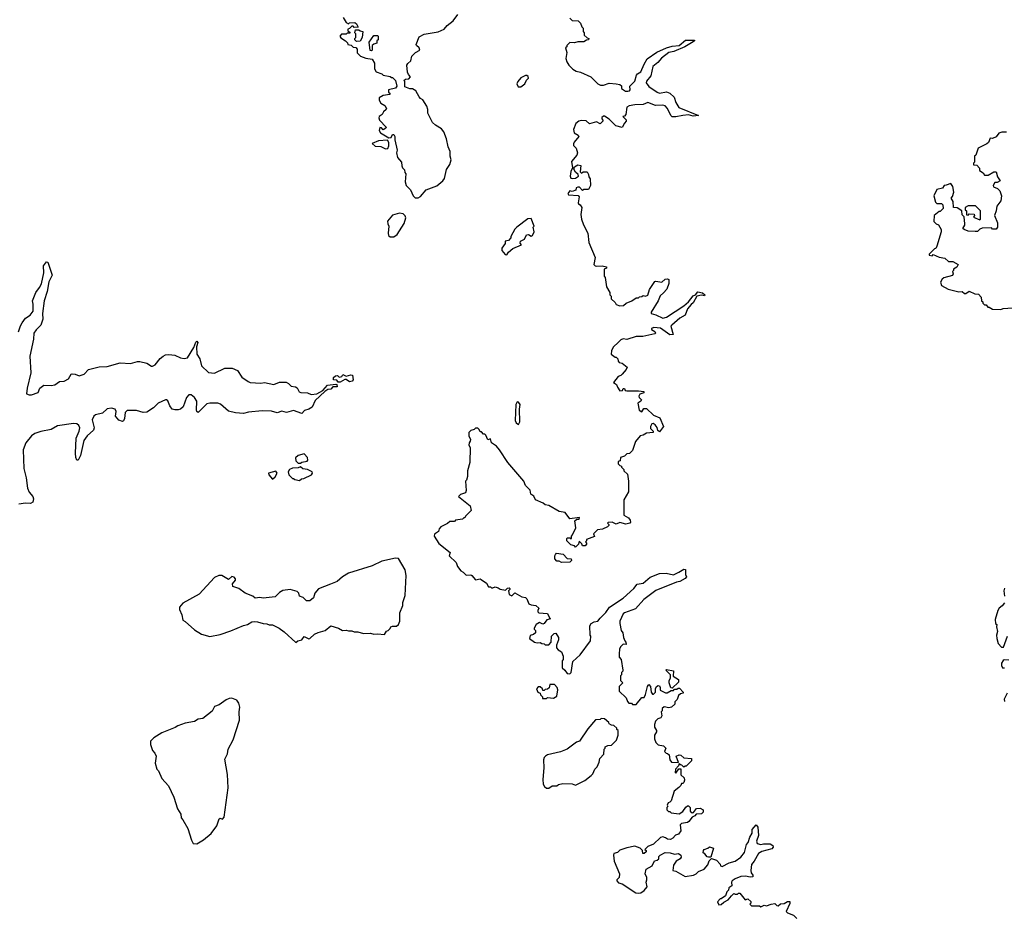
# Model space of a CAD drawing. Extents: x 2528690 to 2677062, y 911844 to 1023253.
# Tile 117 of 145: x 2646524 to 2654975, y 925031 to 932727. Entities that reach past the tile are written whole.
import ezdxf

# ---------------------------------------------------------------- set-up
doc = ezdxf.new("R2010")
doc.units = 0

msp = doc.modelspace()

# ---------------------------------------------------------------- linework, layer by layer
at = {"layer": '0CON10XD'}
for points in [[(2649300, 932745), (2649325, 932702.5), (2649345, 932690), (2649355, 932700), (2649401.7, 932701.7), (2649415, 932690), (2649428.3, 932661.7), (2649395, 932660), (2649385, 932670), (2649375, 932670), (2649355, 932650), (2649340, 932645), (2649341.7, 932631.7), (2649358.3, 932618.3), (2649358.3, 932611.7), (2649335, 932610), (2649325, 932602.5), (2649285, 932602.5), (2649272.5, 932585), (2649280.7, 932570.7), (2649320, 932545), (2649337, 932527), (2649340, 932515), (2649368.3, 932508.3), (2649385, 932490), (2649408.3, 932488.3), (2649420, 932475), (2649421.7, 932441.7), (2649450, 932415), (2649495, 932397.5), (2649548.3, 932388.3), (2649570, 932355), (2649570, 932305), (2649585, 932280), (2649631.7, 932261.7), (2649645, 932250), (2649705, 932240), (2649715, 932230), (2649725, 932230), (2649750, 932205), (2649760, 932155), (2649750, 932140), (2649690, 932125), (2649690, 932105), (2649700, 932095), (2649700, 932085), (2649643.6, 932076.4), (2649610, 932055), (2649610, 932035), (2649625, 932010), (2649659.3, 931989.3), (2649672.5, 931965), (2649670, 931955), (2649647.5, 931935), (2649635, 931912.5), (2649610, 931895), (2649607.5, 931885), (2649613.6, 931863.6), (2649670, 931805), (2649667.5, 931795), (2649645, 931782.5), (2649628.3, 931798.3), (2649615, 931800), (2649610, 931775), (2649620, 931755), (2649693, 931713), (2649713.6, 931716.4), (2649725, 931740), (2649735, 931740), (2649742.5, 931725), (2649742.5, 931695), (2649763, 931607), (2649757.5, 931585), (2649767.5, 931545), (2649800, 931505), (2649803, 931473), (2649810, 931455), (2649827, 931437), (2649830, 931415), (2649837.5, 931405), (2649832.5, 931335), (2649842.5, 931305), (2649877.5, 931265), (2649900, 931215), (2649918.3, 931198.3), (2649945, 931197.5), (2649965, 931210), (2650014.2, 931265.8), (2650105, 931300.5), (2650155, 931342.5), (2650169.1, 931365), (2650188.1, 931441.9), (2650215, 931482.9), (2650227.2, 931525), (2650218.5, 931555), (2650219.4, 931595), (2650200.9, 931635), (2650187.5, 931705), (2650165.3, 931765.3), (2650145, 931791.1), (2650092.4, 931822.4), (2650067.5, 931845), (2650027.5, 931925), (2650026.7, 931955), (2650017.5, 931985), (2649985, 932040), (2649965, 932050), (2649953.6, 932063.6), (2649925, 932116.2), (2649895, 932133.3), (2649873, 932133), (2649830, 932150), (2649830, 932195), (2649822.5, 932205), (2649835, 932217.5), (2649865, 932220), (2649877.5, 932235), (2649860, 932255), (2649852.5, 932275), (2649847.5, 932335), (2649855, 932350), (2649880, 932375), (2649890, 932415), (2649922.5, 932445), (2649957.5, 932465), (2649952.5, 932485), (2649930, 932505), (2649927.5, 932515), (2649951.7, 932578.3), (2649995, 932602.5), (2650116.4, 932623.6), (2650167.5, 932645), (2650194.1, 932675.9), (2650245, 932717.5), (2650285, 932770)], [(2651245, 932740), (2651265, 932720), (2651318.3, 932718.3), (2651338.3, 932698.3), (2651350, 932665), (2651360, 932655), (2651360, 932625), (2651370, 932615), (2651370, 932595), (2651395, 932570), (2651410, 932565), (2651407, 932553), (2651388.3, 932551.7), (2651365, 932537.5), (2651315, 932537.5), (2651285, 932527.5), (2651245, 932530), (2651220, 932505), (2651220, 932495), (2651210, 932485), (2651220, 932445), (2651212.5, 932395), (2651220, 932365), (2651237, 932337), (2651271.7, 932301.7), (2651300, 932285), (2651336.4, 932276.4), (2651425, 932237.5), (2651487, 932177), (2651510, 932165), (2651536.4, 932163.6), (2651585, 932182.5), (2651645, 932177.5), (2651675, 932170), (2651688.3, 932158.3), (2651690, 932135), (2651725, 932114.3), (2651745, 932112), (2651757.5, 932115), (2651762.5, 932125), (2651760, 932155), (2651805, 932200), (2651819.3, 932250.7), (2651826.7, 932263.3), (2651855, 932280), (2651883.6, 932346.4), (2651910, 932390), (2651993, 932447), (2652075, 932484.2), (2652125, 932498.6), (2652185, 932506), (2652239.5, 932550.5), (2652315, 932550), (2652316.7, 932545), (2652305, 932536.7), (2652233.3, 932495), (2652137.5, 932455), (2652095, 932446), (2652032.1, 932397.9), (2652000, 932360), (2651958, 932325), (2651940, 932245), (2651905, 932200), (2651900.8, 932185), (2651923.2, 932153.2), (2651995, 932104.3), (2652015, 932097.5), (2652075, 932108), (2652105, 932096.7), (2652140.9, 932060.9), (2652157.1, 932015), (2652182.6, 931972.6), (2652350, 931905), (2652305, 931900), (2652265, 931910), (2652215, 931904), (2652155, 931892.5), (2652125, 931893.3), (2652112.5, 931905), (2652083.3, 931965), (2652065, 931986.2), (2652045, 931992), (2651981.5, 931991.5), (2651915, 932016.9), (2651875, 931999.2), (2651804.2, 931995.8), (2651755, 931986), (2651736.7, 931975), (2651727, 931913), (2651715, 931900), (2651700, 931895), (2651728.3, 931868.3), (2651730, 931855), (2651715, 931840), (2651695, 931802.5), (2651640, 931815), (2651585, 931872.5), (2651545, 931900), (2651535, 931900), (2651521.7, 931888.3), (2651520, 931875), (2651530, 931865), (2651530, 931855), (2651505, 931832.5), (2651475, 931850), (2651415, 931833.3), (2651385, 931857.5), (2651345, 931862.5), (2651323, 931857), (2651297.5, 931835), (2651277, 931783), (2651283.3, 931755), (2651316.4, 931736.4), (2651322.5, 931725), (2651282.5, 931675), (2651278.3, 931661.7), (2651278.3, 931648.3), (2651300, 931625), (2651312.5, 931585), (2651307.5, 931565), (2651261.7, 931508.3), (2651270, 931455), (2651253.3, 931425), (2651248.8, 931385), (2651255, 931367.5), (2651265, 931363.3), (2651295, 931367.5), (2651320, 931385), (2651318.3, 931398.3), (2651295, 931417.5), (2651280, 931445), (2651287, 931463), (2651315, 931480), (2651340, 931475), (2651335, 931420), (2651345, 931410), (2651361.7, 931421.7), (2651395, 931420), (2651407, 931397), (2651408.3, 931378.3), (2651421.7, 931361.7), (2651422.5, 931305), (2651405, 931270), (2651365, 931270), (2651355, 931260), (2651328.3, 931288.3), (2651315, 931290), (2651300, 931285), (2651297, 931263), (2651265, 931252.5), (2651245, 931257.5), (2651227.5, 931235), (2651235, 931223.8), (2651316.4, 931216.4), (2651327.5, 931207.5), (2651317.5, 931155), (2651320, 931145), (2651335, 931137.5), (2651350, 931115), (2651340, 931055), (2651346.7, 931015), (2651363.3, 930965), (2651400, 930895), (2651410, 930815), (2651464, 930685), (2651452.5, 930625), (2651462.9, 930612.9), (2651475, 930610), (2651523.6, 930613.6), (2651560, 930605), (2651560, 930595), (2651540, 930585), (2651540, 930525), (2651550, 930515), (2651560, 930435), (2651590, 930385), (2651590, 930365), (2651600, 930355), (2651601.7, 930331.7), (2651635, 930300), (2651645, 930282.5), (2651675, 930270), (2651707, 930273), (2651730, 930295), (2651777, 930313), (2651815, 930340), (2651835, 930340), (2651843, 930347), (2651865, 930350), (2651875, 930360), (2651895, 930353.3), (2651915, 930362.5), (2651929.3, 930410.7), (2651975, 930480), (2651985, 930483.3), (2652035, 930474.2), (2652065, 930498.8), (2652085, 930503.8), (2652096.7, 930496.7), (2652097, 930463), (2652077.5, 930412.5), (2652048.8, 930381.2), (2652022.6, 930357.4), (2652005.6, 930314.4), (2651945, 930217.5), (2651943.3, 930205), (2651983.9, 930193.9), (2652045, 930165.8), (2652075, 930172.5), (2652225, 930270), (2652263.8, 930305), (2652304.5, 930355.5), (2652324.2, 930365.8), (2652345, 930390), (2652385, 930383.3), (2652406.2, 930365), (2652402.5, 930357.5), (2652375, 930362), (2652337.3, 930352.7), (2652305, 930296.7), (2652286.7, 930283.3), (2652255.6, 930245), (2652235, 930192), (2652190, 930165), (2652121.2, 930105), (2652113.8, 930095), (2652132.5, 930025), (2652105, 930021.2), (2652025, 930078.2), (2651966.4, 930083.6), (2651947.5, 930075), (2651948.3, 930068.3), (2651975, 930050), (2651980, 930035), (2651975, 930030), (2651871.7, 930008.3), (2651815, 930007.5), (2651735, 929982.5), (2651702.5, 929987.5), (2651685, 929980), (2651665, 929960), (2651617.5, 929915), (2651602.5, 929885), (2651600, 929855), (2651635, 929830), (2651645, 929830), (2651657, 929817), (2651660, 929795), (2651670, 929785), (2651695, 929780), (2651737.5, 929745), (2651730, 929725), (2651696.4, 929683.6), (2651685, 929672.5), (2651660, 929665), (2651621.7, 929611.7), (2651646.7, 929596.7), (2651653.9, 929573.9), (2651675, 929542.5), (2651697, 929543), (2651705, 929560), (2651715, 929560), (2651720, 929545), (2651735, 929540), (2651835, 929542.5), (2651880, 929535), (2651880, 929525), (2651847, 929513), (2651837.5, 929495), (2651840, 929485), (2651860, 929465), (2651856.4, 929453.6), (2651830, 929435), (2651840, 929375), (2651865, 929360), (2651881.7, 929388.3), (2651905, 929390), (2651965, 929333.3), (2652019.3, 929309.3), (2652050, 929235), (2652015, 929190), (2652001.7, 929201.7), (2651997, 929227), (2651979.3, 929249.3), (2651961.7, 929261.7), (2651950.7, 929259.3), (2651937.5, 929235), (2651938.3, 929218.3), (2651960, 929195), (2651960, 929185), (2651903, 929177), (2651875, 929160), (2651850, 929155), (2651810, 929105), (2651785, 929030), (2651757, 929003), (2651735, 929000), (2651715, 928980), (2651681.7, 928968.3), (2651678.3, 928941.7), (2651660, 928935), (2651660, 928915), (2651675, 928900), (2651690, 928895), (2651690, 928885), (2651710, 928865), (2651710, 928855), (2651740, 928825), (2651750, 928765), (2651750, 928675), (2651710, 928605), (2651710, 928475), (2651750.8, 928450.8), (2651765, 928430)], [(2649415, 932540), (2649400, 932555), (2649400, 932565), (2649410, 932575), (2649410, 932605), (2649400, 932615), (2649405, 932640), (2649435, 932640), (2649445, 932630), (2649470, 932625), (2649462.5, 932575), (2649445, 932542.5), (2649415, 932540)], [(2649545, 932460), (2649533, 932463), (2649523.3, 932535), (2649565, 932590), (2649595, 932590), (2649600, 932585), (2649600, 932555), (2649590, 932545), (2649590, 932525), (2649563, 932517), (2649550, 932505), (2649550, 932465), (2649545, 932460)], [(2650825, 932150), (2650860, 932175), (2650873, 932207), (2650890, 932225), (2650888.3, 932238.3), (2650877, 932247), (2650865, 932247.5), (2650825, 932227.5), (2650800, 932195), (2650792.5, 932175), (2650801.7, 932151.7), (2650825, 932150)], [(2654995, 931760), (2654955, 931760), (2654928.3, 931751.7), (2654905, 931722.5), (2654875, 931707.5), (2654855, 931710), (2654838.3, 931671.7), (2654825, 931660), (2654750, 931625), (2654730, 931565), (2654720, 931555), (2654720, 931505), (2654710, 931495), (2654711.7, 931481.7), (2654738.3, 931478.3), (2654761.7, 931451.7), (2654761.7, 931431.7), (2654793, 931413), (2654805, 931392.5), (2654837, 931393), (2654885, 931420), (2654905, 931420), (2654918.3, 931378.3), (2654940, 931345), (2654915, 931330), (2654895, 931330), (2654880, 931305), (2654881.7, 931291.7), (2654918.3, 931278.3), (2654938.3, 931258.3), (2654950, 931215), (2654947, 931173), (2654912.5, 931125), (2654906.7, 931085), (2654892.5, 931045), (2654917, 930983), (2654917.5, 930945), (2654905, 930930), (2654875, 930930), (2654865, 930940), (2654785, 930937.5), (2654765, 930930), (2654745, 930910), (2654725, 930907.5), (2654665, 930912.5), (2654630, 930925), (2654620, 930935), (2654637, 930963), (2654637.5, 930975), (2654630, 931035), (2654613, 931053), (2654610, 931085), (2654571.7, 931111.7), (2654540, 931115), (2654537, 931167), (2654520, 931195), (2654531.7, 931208.3), (2654542.5, 931245), (2654532.5, 931295), (2654515, 931320), (2654475, 931307.5), (2654460, 931305), (2654445, 931280), (2654395, 931270), (2654370, 931215), (2654385, 931160), (2654395, 931150), (2654435, 931150), (2654447, 931137), (2654450, 931105), (2654425, 931080), (2654415, 931080), (2654372.5, 931045), (2654370, 930995), (2654390, 930975), (2654410, 930965), (2654432.5, 930925), (2654433, 930907), (2654397, 930783), (2654386.4, 930763.6), (2654375, 930760), (2654330, 930715), (2654330, 930705), (2654355, 930700), (2654365, 930710), (2654415, 930687.5), (2654465, 930680), (2654495, 930652.5), (2654535, 930650), (2654580, 930625), (2654568.3, 930601.7), (2654540, 930585), (2654540, 930575), (2654530, 930565), (2654537.5, 930545), (2654529.3, 930530.7), (2654455, 930512.5), (2654440.7, 930499.3), (2654427.5, 930475), (2654437.5, 930445), (2654493.6, 930413.6), (2654585, 930390), (2654615, 930392.5), (2654635, 930377.5), (2654645, 930377.5), (2654675, 930397.5), (2654723, 930373), (2654755, 930370), (2654777.5, 930345), (2654780, 930315), (2654790, 930305), (2654790, 930295), (2654805, 930280), (2654818.3, 930278.3), (2654835, 930260), (2654845, 930260), (2654873, 930243), (2654945, 930240), (2654965, 930247.5), (2655045, 930252.5)], [(2649665, 931617.5), (2649685, 931620), (2649693.3, 931645), (2649693, 931673), (2649681.7, 931691.7), (2649605, 931686.7), (2649550, 931665), (2649575, 931642.5), (2649625, 931637.5), (2649665, 931617.5)], [(2654765, 931010), (2654770, 931015), (2654770, 931085), (2654728.3, 931128.3), (2654665, 931130), (2654640, 931115), (2654640, 931095), (2654650, 931085), (2654651.7, 931051.7), (2654665, 931050), (2654675, 931060), (2654717, 931057), (2654720, 931045), (2654711.7, 931031.7), (2654765, 931010)], [(2649705, 930862.5), (2649735, 930863.8), (2649765, 930883.3), (2649825, 930976.7), (2649837, 931027), (2649832, 931042), (2649815, 931060), (2649785, 931066.7), (2649725, 931050), (2649682, 930998), (2649683.3, 930975), (2649692.5, 930955), (2649686.2, 930895), (2649690, 930875), (2649705, 930862.5)], [(2650705, 930707.5), (2650718.8, 930731.2), (2650756.2, 930763.8), (2650830, 930795), (2650818.3, 930808.3), (2650822.5, 930825), (2650855.9, 930844.1), (2650875, 930880), (2650891.7, 930881.7), (2650915, 930870), (2650926.7, 930875), (2650940, 930905), (2650932.5, 930945), (2650940, 930955), (2650915, 931020), (2650885, 931016.7), (2650790, 930945), (2650775, 930930), (2650740, 930865), (2650740, 930855), (2650718.3, 930831.7), (2650690, 930825), (2650690, 930805), (2650662.5, 930765), (2650662.5, 930745), (2650690.7, 930710.7), (2650705, 930707.5)], [(2646513.2, 930046.8), (2646530.5, 930099.5), (2646545, 930124.4), (2646575, 930166), (2646615, 930191.4), (2646638.6, 930225), (2646639.2, 930285), (2646633.3, 930315), (2646661.4, 930385), (2646695, 930428), (2646709.8, 930460.2), (2646731.2, 930555), (2646727.3, 930612.7), (2646755, 930647.5), (2646766.7, 930646.7), (2646801.9, 930535), (2646772.8, 930477.2), (2646758.8, 930395), (2646735, 930313.3), (2646719.1, 930205), (2646721.9, 930155), (2646704.4, 930105), (2646665, 930065.8), (2646644.5, 930035.5), (2646641.5, 929985), (2646611.3, 929838.7), (2646618.4, 929695), (2646587.5, 929565), (2646582.5, 929515), (2646605, 929507.5), (2646625, 929506.9), (2646682.3, 929527.7), (2646697.5, 929565), (2646731.2, 929588.8), (2646795, 929586), (2646825.9, 929594.1), (2646865, 929620), (2646905, 929623.3), (2646942.5, 929645), (2646967, 929683), (2646975, 929686.7), (2647000, 929685), (2647035, 929670), (2647075.8, 929684.2), (2647115, 929723.3), (2647205, 929746.7), (2647275, 929750), (2647385, 929781.4), (2647475, 929776), (2647535, 929793.8), (2647555, 929793.3), (2647615, 929777.5), (2647654, 929754), (2647665, 929753.8), (2647687.5, 929765), (2647730, 929820), (2647755, 929840), (2647775, 929851.4), (2647805, 929854.5), (2647856.4, 929846.4), (2647905, 929824.2), (2647935, 929819.2), (2647965, 929824), (2648017.1, 929912.9), (2648035, 929960), (2648045, 929966.2), (2648053.8, 929955), (2648040.5, 929919.5), (2648042.9, 929855), (2648069.5, 929815), (2648085.7, 929755), (2648145, 929700), (2648195, 929693.3), (2648285, 929736.9), (2648346.4, 929736.4), (2648393.1, 929715), (2648429.8, 929659.8), (2648485, 929620), (2648503.2, 929613.2), (2648595, 929607.5), (2648625.8, 929614.2), (2648705, 929596.8), (2648755, 929615.8), (2648810, 929615), (2648831.2, 929605), (2648855, 929581.2), (2648890, 929575), (2648905, 929566.2), (2648923.3, 929533.3), (2648935.8, 929525.8), (2648995, 929523.8), (2649025, 929510), (2649075, 929516.2), (2649126.7, 929543.3), (2649165, 929591.2), (2649238.8, 929598.8), (2649246.1, 929596.1), (2649247.5, 929575), (2649213, 929577), (2649195, 929556.7), (2649168.3, 929551.7), (2649143.6, 929536.4), (2649060.7, 929459.3), (2649035, 929402), (2649005, 929382.5), (2648968.8, 929371.2), (2648945, 929346.2), (2648875, 929372.5), (2648815, 929355.8), (2648775, 929366), (2648735, 929352.9), (2648685.5, 929365.5), (2648605, 929369.4), (2648487.9, 929357.9), (2648445, 929347.1), (2648375, 929351.3), (2648315, 929367.9), (2648246.5, 929426.5), (2648225, 929435.2), (2648155.3, 929434.7), (2648131.5, 929428.5), (2648055, 929356.2), (2648045, 929362.5), (2648042.2, 929375), (2648043, 929453), (2648025.6, 929485), (2647995, 929507.5), (2647975, 929508.2), (2647956.4, 929483.6), (2647926.7, 929403.3), (2647905.5, 929384.5), (2647885, 929377.6), (2647855, 929377.1), (2647833.9, 929385), (2647811.9, 929411.9), (2647794.8, 929454.8), (2647785, 929464.6), (2647775, 929465.3), (2647713.8, 929436.2), (2647673.4, 929395), (2647615, 929357.1), (2647585, 929354.2), (2647525, 929371.3), (2647446.7, 929373.3), (2647428, 929355), (2647424.2, 929305), (2647415.6, 929284.4), (2647405, 929278), (2647375, 929290.8), (2647346, 929325), (2647353.1, 929365), (2647343.7, 929383.7), (2647312.3, 929392.3), (2647275, 929386.8), (2647235, 929350), (2647175, 929335.5), (2647161.1, 929325), (2647146.4, 929293.6), (2647162.5, 929225), (2647156.7, 929205), (2647103.6, 929155), (2647074.6, 929115), (2647044.4, 928985), (2647025, 928947.5), (2647015, 928946.7), (2647005, 928968.8), (2647001.8, 929005), (2647007.8, 929135), (2647034.3, 929195), (2647040, 929225), (2647031.1, 929245), (2647015, 929256.9), (2646985, 929260.4), (2646849.3, 929240.7), (2646795, 929210.7), (2646705, 929192.8), (2646654.2, 929175.8), (2646626.2, 929155), (2646576.4, 929095), (2646554.5, 929035), (2646558.9, 928875), (2646578.2, 928795), (2646589.4, 928705), (2646605, 928671.2), (2646635.8, 928635), (2646642, 928615), (2646636.2, 928585), (2646615.9, 928574.1), (2646575, 928576), (2646517.7, 928567.7)], [(2649275, 929614.4), (2649256.2, 929616.2), (2649245, 929632.5), (2649217, 929637), (2649216.7, 929655), (2649235, 929671.2), (2649252.5, 929672.5), (2649265, 929657.5), (2649287.5, 929665), (2649298.3, 929681.7), (2649327, 929667), (2649365, 929680), (2649380, 929675), (2649387.5, 929635), (2649377.5, 929625), (2649355, 929617.5), (2649325, 929637.5), (2649315, 929637.5), (2649275, 929614.4)], [(2650805, 929252.5), (2650817.9, 929275), (2650814.4, 929385), (2650820, 929425), (2650805, 929444.2), (2650795, 929446.2), (2650782.9, 929425), (2650777.7, 929287.7), (2650785.7, 929265.7), (2650805, 929252.5)], [(2651765, 928430), (2651767.5, 928415), (2651760, 928405), (2651725.7, 928395.7), (2651675, 928410.8), (2651645, 928396.2), (2651610, 928415), (2651575, 928410), (2651570, 928405), (2651580, 928395), (2651580, 928385), (2651570, 928375), (2651527, 928353), (2651483, 928347), (2651450, 928315), (2651458.3, 928291.7), (2651390, 928265), (2651390, 928255), (2651380, 928245), (2651390, 928235), (2651390, 928225), (2651378.3, 928211.7), (2651355, 928210), (2651348.3, 928228.3), (2651325, 928250), (2651320, 928225), (2651295, 928200), (2651285, 928210), (2651255, 928220), (2651220, 928255), (2651220, 928275), (2651225, 928280), (2651245, 928280), (2651255, 928270), (2651260, 928275), (2651260, 928295), (2651270, 928305), (2651297.5, 928365), (2651290, 928425), (2651305, 928440), (2651325, 928440), (2651330, 928455), (2651245, 928443.3), (2651206.1, 928496.1), (2651155, 928506.7), (2651065, 928557.5), (2651035, 928562.5), (2651016.7, 928576.7), (2650950, 928605), (2650938.3, 928638.3), (2650910, 928655), (2650905, 928690), (2650865, 928730), (2650850, 928765), (2650712.5, 928925), (2650642.5, 929035), (2650616.4, 929066.4), (2650573.6, 929093.6), (2650565, 929130), (2650541.7, 929121.7), (2650525, 929160), (2650515, 929170), (2650505, 929170), (2650488.3, 929188.3), (2650475, 929190), (2650468.3, 929208.3), (2650455, 929220), (2650435, 929220), (2650425, 929210), (2650395, 929200), (2650380, 929185), (2650380, 929155), (2650392.5, 929125), (2650391.7, 929108.3), (2650382.5, 929095), (2650380, 929075), (2650390, 929055), (2650387.5, 928925), (2650367.5, 928855), (2650367.5, 928805), (2650360, 928775), (2650350, 928765), (2650357.5, 928685), (2650350, 928665), (2650308.3, 928651.7), (2650290, 928635), (2650390, 928555), (2650400, 928515), (2650350, 928465), (2650345, 928450), (2650335, 928450), (2650325, 928440), (2650265, 928430), (2650255, 928420), (2650215, 928420), (2650197, 928403), (2650140, 928375), (2650123, 928357), (2650120, 928335), (2650085, 928310), (2650082.5, 928295), (2650120.7, 928230.7), (2650220, 928155), (2650210, 928125), (2650269.3, 928069.3), (2650283, 928033), (2650310, 927995), (2650330, 927985), (2650355, 927960), (2650395, 927962.5), (2650405, 927957.5), (2650435, 927920), (2650475, 927927.5), (2650485, 927922.5), (2650529.3, 927889.3), (2650548.3, 927858.3), (2650565, 927860), (2650575, 927850), (2650585, 927850), (2650605, 927860), (2650631.7, 927851.7), (2650648.3, 927838.3), (2650695, 927830), (2650711.7, 927848.3), (2650725, 927850), (2650730, 927845), (2650730, 927835), (2650720, 927825), (2650725, 927792.5), (2650747, 927783), (2650775, 927807.5), (2650835, 927772.5), (2650865, 927767.5), (2650876.1, 927756.1), (2650893.6, 927713.6), (2650913.6, 927703.6), (2650955, 927697.5), (2650980, 927675), (2650970, 927655), (2650970, 927645), (2650980, 927635), (2651055, 927630), (2651071.7, 927591.7), (2651080, 927585), (2651050, 927575), (2651027, 927543), (2651015, 927540), (2650985, 927552.5), (2650957.5, 927535), (2650940, 927505), (2650940, 927495), (2650950, 927485), (2650950, 927465), (2650935, 927450), (2650905, 927440), (2650900, 927415), (2650943, 927383), (2650965, 927377.5), (2650991.7, 927381.7), (2651005, 927372.5), (2651025, 927370), (2651035, 927360), (2651065, 927360), (2651087, 927383), (2651090, 927435), (2651111.7, 927458.3), (2651125, 927460), (2651147.5, 927425), (2651147.5, 927405), (2651130.7, 927359.3), (2651132.5, 927335), (2651145, 927317.5), (2651175, 927300), (2651190, 927265), (2651190, 927235), (2651180, 927225), (2651180, 927165), (2651202.5, 927145), (2651223.9, 927113.9), (2651245, 927113.3), (2651256.2, 927125), (2651271.7, 927218.3), (2651333.3, 927275), (2651422.5, 927395), (2651427.5, 927435), (2651420, 927445), (2651417.5, 927525), (2651430, 927545), (2651455, 927557.5), (2651486.4, 927563.6), (2651505, 927590), (2651555, 927637.5), (2651587.5, 927685), (2651705, 927761.2), (2651795.7, 927844.3), (2651825, 927881.2), (2651875, 927890), (2651935, 927943.3), (2652015, 927973.3), (2652073.6, 927976.4), (2652135, 927961.2), (2652182.5, 927985), (2652225, 928010), (2652238.3, 928008.3), (2652240, 927965), (2652247.5, 927945), (2652235, 927930), (2652190, 927905), (2652160.5, 927899.5), (2651983.5, 927826.5), (2651880.3, 927749.7), (2651810.5, 927669.5), (2651715, 927635.8), (2651703.2, 927626.8), (2651676.2, 927565), (2651673.8, 927545), (2651686.7, 927485), (2651700, 927465), (2651706.7, 927425), (2651717.5, 927395), (2651727.5, 927385), (2651730, 927365), (2651703, 927367), (2651680, 927345), (2651672.5, 927325), (2651670, 927285), (2651670, 927255), (2651687.5, 927235), (2651700, 927145), (2651700, 927135), (2651690, 927125), (2651690, 927105), (2651680, 927095), (2651680, 927055), (2651700, 927035), (2651670, 927005), (2651670, 926965), (2651730, 926905), (2651740, 926875), (2651751.7, 926861.7), (2651775, 926860), (2651785, 926850), (2651815, 926850), (2651865, 926910), (2651885, 926910), (2651896.4, 926933.6), (2651912.5, 927005), (2651925, 927020), (2651937.5, 927005), (2651943.8, 926955), (2651955, 926937.5), (2651965, 926937.5), (2651980, 926955), (2651980, 926985), (2651990, 927005), (2652005, 927012.5), (2652015, 927010), (2652022.5, 926995), (2652022.5, 926972.5), (2652068.3, 926948.3), (2652081.7, 926948.3), (2652115, 926970), (2652135, 926970), (2652145, 926980), (2652165, 926980), (2652175, 926990), (2652188.3, 926988.3), (2652220, 926955), (2652220, 926945), (2652195, 926940), (2652177.5, 926925), (2652167, 926893), (2652148.3, 926871.7), (2652147, 926853), (2652120, 926825), (2652095, 926820), (2652055, 926830), (2652040, 926815), (2652040, 926795), (2652030, 926785), (2652037, 926753), (2652026.4, 926733.6), (2652000, 926725), (2651980, 926705), (2651973.3, 926676.7), (2651972.5, 926655), (2651990, 926625), (2651990, 926615), (2651972.5, 926585), (2651972.5, 926555), (2651983, 926523), (2652003, 926503), (2652050, 926495), (2652070, 926475), (2652060, 926445), (2652071.7, 926431.7), (2652085, 926430), (2652098.3, 926418.3), (2652103, 926373), (2652120, 926355), (2652178.3, 926351.7), (2652160, 926405), (2652185, 926417.5), (2652200, 926415), (2652225, 926390), (2652290, 926385), (2652290, 926365), (2652245, 926320), (2652235, 926320), (2652225, 926310), (2652208.3, 926328.3), (2652195, 926330), (2652185, 926340), (2652178.3, 926321.7), (2652152.5, 926295), (2652150, 926265), (2652155, 926260), (2652181.7, 926298.3), (2652198.3, 926298.3), (2652200, 926245), (2652228.3, 926218.3), (2652231.7, 926198.3), (2652225, 926180), (2652215, 926170), (2652205, 926170), (2652200, 926155), (2652183, 926137), (2652142.5, 926105), (2652117, 926023), (2652105, 926010), (2652090, 926005), (2652082.5, 925985), (2652087.5, 925975), (2652080, 925965), (2652080, 925945), (2652091.7, 925931.7), (2652105, 925930), (2652115, 925920), (2652185, 925910), (2652215, 925930), (2652240.7, 925969.3), (2652255, 925980), (2652265, 925980), (2652280, 925965), (2652280, 925935), (2652295, 925920), (2652308.3, 925921.7), (2652333, 925957), (2652365, 925960), (2652390, 925945), (2652390, 925925), (2652375, 925910), (2652331.7, 925908.3), (2652320, 925895), (2652295, 925882.5), (2652267.5, 925845), (2652255, 925837.5), (2652205, 925827.5), (2652192.5, 925815), (2652197.5, 925765), (2652180, 925735), (2652153, 925727), (2652129.3, 925700.7), (2652109.3, 925690.7), (2652085, 925692.5), (2652067.5, 925705), (2652045, 925712.5), (2652023, 925707), (2651965, 925650), (2651915, 925630), (2651890, 925605), (2651900, 925595), (2651900, 925585), (2651885, 925570), (2651871.7, 925571.7), (2651870, 925595), (2651850, 925615), (2651805, 925632.5), (2651735, 925620), (2651675, 925600), (2651655, 925580), (2651625, 925570), (2651620, 925555), (2651626.7, 925505), (2651672.5, 925395), (2651670, 925365), (2651650, 925345), (2651650, 925335), (2651665, 925317.5), (2651695, 925310), (2651812.7, 925232.7), (2651835, 925228.8), (2651855, 925233.3), (2651885, 925253.3), (2651911.2, 925285), (2651900, 925325), (2651907.5, 925345), (2651906.7, 925365), (2651892.5, 925395), (2651902.5, 925435), (2651952.5, 925465), (2651973.3, 925506.7), (2651997, 925513), (2652010, 925525), (2652010, 925545), (2652020, 925555), (2652065, 925577.5), (2652106.4, 925576.4), (2652145, 925563.3), (2652179.3, 925569.3), (2652200, 925555), (2652201.7, 925538.3), (2652192.5, 925525), (2652160, 925505), (2652135, 925470), (2652130, 925425), (2652155, 925420), (2652235, 925372.5), (2652306.4, 925383.6), (2652330, 925395), (2652350, 925415), (2652400, 925435), (2652431.7, 925471.7), (2652441.7, 925508.3), (2652462.5, 925527.5), (2652505, 925512.5), (2652535, 925480), (2652540, 925465), (2652555, 925457.5), (2652615, 925490), (2652665, 925503.8), (2652715, 925538.8), (2652745, 925577.5), (2652763, 925647), (2652776.7, 925665), (2652790.5, 925709.5), (2652811.2, 925745), (2652812.3, 925777.7), (2652845, 925816.7), (2652858.8, 925795), (2652866.2, 925725), (2652848.8, 925675), (2652855, 925657.5), (2652885, 925647.5), (2652907, 925653), (2652965, 925652.5), (2652989.3, 925639.3), (2652992.5, 925625), (2652980.7, 925609.3), (2652895, 925586.2), (2652865, 925570), (2652826.9, 925503.1), (2652804, 925475), (2652800, 925425), (2652803, 925403), (2652817.5, 925385), (2652820, 925375), (2652815, 925370), (2652795, 925367.5), (2652755, 925376.7), (2652715, 925372.5), (2652666.4, 925353.6), (2652640, 925335), (2652633.3, 925325), (2652637, 925293), (2652610, 925275), (2652607.5, 925255), (2652595, 925240), (2652583, 925207), (2652545, 925180), (2652535, 925180), (2652512.5, 925155), (2652525, 925130), (2652545, 925132.5), (2652567, 925153), (2652606.4, 925173.6), (2652633.3, 925206.7)], [(2648935, 928920), (2648945, 928930), (2648991.7, 928938.3), (2648997.5, 928945), (2648995, 928970), (2648965, 929000), (2648915, 928987.5), (2648892.5, 928965), (2648895, 928940), (2648915, 928920), (2648935, 928920)], [(2648695, 928782.5), (2648716.1, 928803.9), (2648732.5, 928835), (2648721.7, 928851.7), (2648660, 928835), (2648661.7, 928821.7), (2648695, 928782.5)], [(2648925, 928772.5), (2648943, 928787), (2648961.7, 928788.3), (2649028.3, 928821.7), (2649037.5, 928835), (2649033.3, 928845), (2648995, 928867.5), (2648953, 928873), (2648935, 928890), (2648915, 928880), (2648865, 928877.5), (2648840, 928865), (2648827.5, 928845), (2648835, 928820), (2648865, 928790), (2648875, 928790), (2648885, 928780), (2648925, 928772.5)], [(2648895, 927380), (2648910, 927395), (2648945.8, 927404.2), (2648965, 927432.5), (2649005, 927413.3), (2649015, 927416.7), (2649055, 927452.5), (2649085, 927467.5), (2649146.1, 927483.9), (2649195, 927523.3), (2649260, 927505), (2649295, 927483.3), (2649325, 927487.5), (2649345, 927480), (2649375, 927482.5), (2649395, 927472.5), (2649425, 927472.5), (2649475, 927457.5), (2649535, 927460), (2649565, 927453.3), (2649595, 927456.7), (2649655, 927450), (2649671.7, 927478.3), (2649687, 927483), (2649705, 927500), (2649710, 927515), (2649725, 927522.5), (2649758.8, 927521.2), (2649776.7, 927535), (2649787.5, 927565), (2649787.5, 927635), (2649811.7, 927698.3), (2649812.5, 927725), (2649832.5, 927785), (2649840, 927955), (2649832.5, 928005), (2649775, 928102.5), (2649750, 928105), (2649631.8, 928078.2), (2649549.3, 928040.7), (2649345, 927975.8), (2649293.9, 927946.1), (2649250, 927905), (2649192.5, 927882.5), (2649087.7, 927842.3), (2649058, 927805), (2649045, 927763.3), (2649015, 927740), (2648985, 927740), (2648958.3, 927768.3), (2648925, 927780), (2648920, 927805), (2648905, 927820), (2648845, 927836.7), (2648783, 927827), (2648755, 927810), (2648716.4, 927773.6), (2648615, 927762.5), (2648585, 927767.5), (2648545, 927762.5), (2648525, 927780), (2648460, 927805), (2648403.6, 927843.6), (2648352.3, 927862.3), (2648350, 927885), (2648377.5, 927915), (2648377.5, 927927.5), (2648365, 927942.5), (2648345, 927948), (2648315, 927922.5), (2648260, 927955), (2648232.3, 927957.7), (2648195, 927938), (2648065, 927796.2), (2647925, 927720), (2647896.7, 927685), (2647896.7, 927665), (2647915, 927620), (2647925, 927572.5), (2647945, 927562.5), (2648025, 927490), (2648085, 927453.3), (2648155, 927433.3), (2648245, 927450), (2648335, 927481.2), (2648445, 927527.5), (2648480, 927535), (2648515, 927557.5), (2648535, 927562.5), (2648565, 927557.5), (2648613.6, 927543.6), (2648645, 927542.5), (2648665, 927532.5), (2648695, 927532.5), (2648750, 927505), (2648795, 927472.5), (2648895, 927380)], [(2651175, 928067.5), (2651155, 928080), (2651135, 928080), (2651118.3, 928098.3), (2651117.5, 928125), (2651123, 928137), (2651132.5, 928147.5), (2651188.3, 928138.3), (2651221.7, 928101.7), (2651258.3, 928098.3), (2651260, 928085), (2651245, 928070), (2651175, 928067.5)], [(2654977, 927847), (2654972.5, 927825), (2654978.3, 927778.3)], [(2654977, 927723), (2654957.5, 927695), (2654932.7, 927677.3), (2654920, 927655), (2654897.5, 927577.5), (2654900, 927545), (2654910, 927535), (2654907.5, 927515), (2654916.2, 927475), (2654907.5, 927445), (2654910, 927415), (2654923, 927373), (2654951.7, 927341.7), (2654968.3, 927341.7), (2655003.9, 927436.1)], [(2655015, 927230), (2654975, 927232.5), (2654965, 927227.5), (2654950, 927205), (2654950, 927185), (2654960, 927165), (2654976.4, 927163.6)], [(2652125, 926990), (2652113, 926993), (2652097.5, 927035), (2652097.5, 927055), (2652110, 927075), (2652110, 927105), (2652070, 927145), (2652075, 927150), (2652136.7, 927136.7), (2652131.7, 927091.7), (2652180, 927065), (2652178.3, 927041.7), (2652125, 926990)], [(2651045, 926900), (2651055, 926910), (2651105, 926903.3), (2651135, 926920), (2651142.5, 926975), (2651136.7, 926995), (2651115, 927020), (2651075, 927020), (2651068.3, 926991.7), (2651055, 926980), (2651033, 926977), (2651025, 926970), (2651015, 926970), (2651010, 926985), (2650991.7, 927001.7), (2650975, 927000), (2650960, 926985), (2650970, 926955), (2650990, 926945), (2650993, 926933), (2651010, 926915), (2651011.7, 926901.7), (2651045, 926900)], [(2648045, 925653.3), (2648102.3, 925687.7), (2648167.7, 925742.3), (2648215, 925807.5), (2648235, 925867.5), (2648245, 925873.3), (2648265, 925866.2), (2648278.3, 925881.7), (2648312, 926135), (2648307.7, 926247.7), (2648285, 926380), (2648307.5, 926425), (2648313.3, 926465), (2648357.5, 926545), (2648410, 926715), (2648407.5, 926785), (2648413.3, 926825), (2648405, 926860), (2648386.4, 926886.4), (2648345, 926902.5), (2648320.7, 926899.3), (2648295, 926890), (2648235, 926847.5), (2648197, 926833), (2648175, 926792.5), (2648095, 926730), (2648055, 926722.5), (2648025, 926702.5), (2647945, 926687.5), (2647880, 926665), (2647858.3, 926651.7), (2647745, 926606.7), (2647675, 926562.5), (2647647.5, 926535), (2647647, 926507), (2647663.3, 926455), (2647685, 926432.5), (2647696.2, 926405), (2647687.5, 926345), (2647700, 926295), (2647715, 926280), (2647742.5, 926215), (2647801.7, 926151.7), (2647847.5, 926055), (2647877.5, 925955), (2647907, 925907), (2647910, 925875), (2647925, 925860), (2647967.5, 925785), (2647997.5, 925685), (2648012.5, 925655), (2648045, 925653.3)], [(2655000, 926945), (2654973.3, 926895), (2654977.5, 926875)], [(2651065, 926130), (2651095, 926150), (2651135, 926150), (2651148.3, 926161.7), (2651185, 926172.5), (2651265, 926167.5), (2651295, 926157.5), (2651375, 926197.5), (2651429.3, 926240.7), (2651442.5, 926255), (2651460, 926295), (2651480, 926315), (2651497.5, 926355), (2651503, 926387), (2651537, 926423), (2651540, 926465), (2651550, 926475), (2651550, 926485), (2651573, 926497), (2651605, 926500), (2651647, 926543), (2651660, 926585), (2651660, 926625), (2651650, 926635), (2651650, 926645), (2651625, 926670), (2651603, 926673), (2651583.6, 926683.6), (2651580, 926695), (2651545, 926727.5), (2651515, 926730), (2651505, 926720), (2651465, 926717.5), (2651399.3, 926640.7), (2651330, 926535), (2651303.9, 926526.1), (2651223.6, 926466.4), (2651165, 926443.3), (2651055, 926416.2), (2651037.5, 926405), (2651026.4, 926393.6), (2651021.2, 926375), (2651023.8, 926305), (2651013.3, 926205), (2651017.5, 926165), (2651027.5, 926145), (2651045, 926130), (2651065, 926130)], [(2652435, 925537.5), (2652425, 925542.5), (2652405, 925567.5), (2652390, 925575), (2652393, 925597), (2652400, 925605), (2652430, 925615), (2652445, 925627.5), (2652480, 925615), (2652455, 925540), (2652435, 925537.5)], [(2652633.3, 925206.7), (2652653, 925227), (2652665, 925220), (2652685, 925220), (2652695, 925230), (2652705, 925230), (2652751.7, 925171.7), (2652775, 925180), (2652798.3, 925158.3), (2652800, 925145), (2652790, 925135), (2652805, 925120), (2652875, 925120), (2652885, 925112.5), (2652915, 925127.5), (2652935, 925122.5), (2652973.6, 925136.4), (2653005, 925140), (2653023, 925123), (2653035, 925122.5), (2653053, 925137), (2653085, 925140), (2653115, 925157.5), (2653135, 925157.5), (2653135, 925140), (2653103, 925073), (2653115, 925060), (2653165, 925040), (2653195, 925012.5)]]:
    msp.add_lwpolyline(points, dxfattribs=at)

doc.saveas('drawing.dxf')
